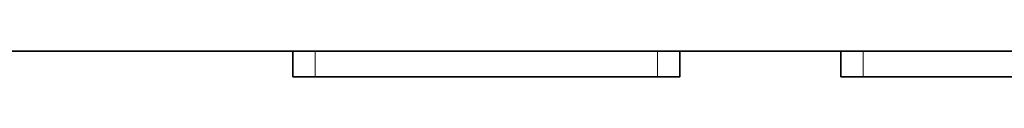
# Model space of a CAD drawing. Header units: millimetres. Extents: x 0 to 1118, y 0 to 864.
# Tile 42 of 172: x 311.412 to 325.79, y 389.83 to 390.207. Entities that reach past the tile are written whole.
import ezdxf

# ---------------------------------------------------------------- set-up
doc = ezdxf.new("R2010")
doc.units = ezdxf.units.MM

msp = doc.modelspace()

# ---------------------------------------------------------------- linework, layer by layer
at = {"color": 7, "linetype": 'Continuous', "lineweight": 35}
for p, q in [((364.478, 390.207), (295.478, 390.207)), ((315.403, 390.207), (315.403, 389.83)), ((321.053, 389.83), (321.053, 390.207)), ((323.403, 390.207), (323.403, 389.83)), ((315.728, 389.83), (315.403, 389.83)), ((320.728, 389.83), (315.728, 389.83)), ((321.053, 389.83), (320.728, 389.83)), ((323.728, 389.83), (323.403, 389.83)), ((328.728, 389.83), (323.728, 389.83))]:
    msp.add_line(p, q, dxfattribs=at)
at = {"color": 7, "linetype": 'Continuous', "lineweight": 18}
for p, q in [((315.728, 389.83), (315.728, 390.207)), ((320.728, 389.83), (320.728, 390.207)), ((323.728, 389.83), (323.728, 390.207))]:
    msp.add_line(p, q, dxfattribs=at)

doc.saveas('drawing.dxf')
